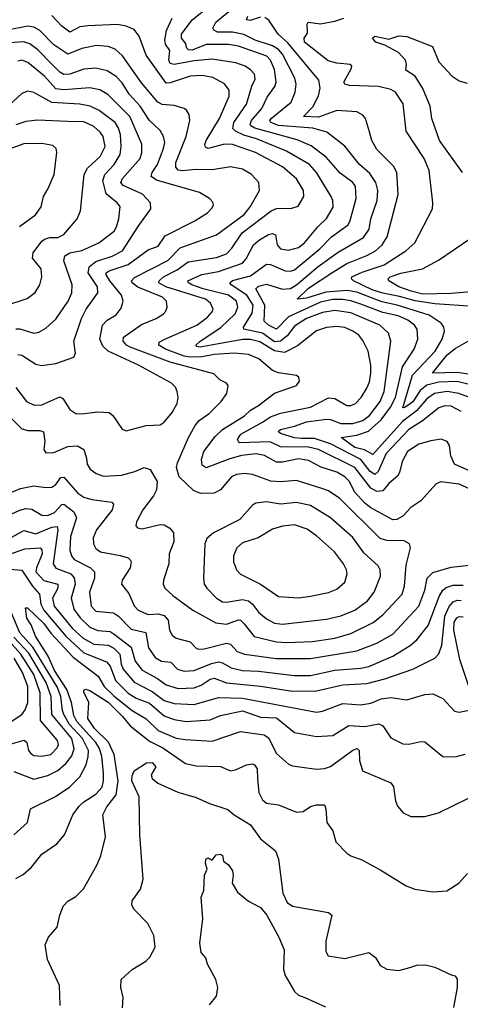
# Model space of a CAD drawing. Extents: x 1443846 to 1577407, y 839182 to 927291.
# Tile 122 of 256: x 1462775 to 1464971, y 881611 to 886517. Entities that reach past the tile are written whole.
import ezdxf

# ---------------------------------------------------------------- set-up
doc = ezdxf.new("R2010")
doc.units = 0

msp = doc.modelspace()

# ---------------------------------------------------------------- linework, layer by layer
at = {"layer": '0CON20XD'}
for points in [[(1464975.5, 884565), (1464925, 884591.4), (1464895, 884592.5), (1464865, 884582.3), (1464782.3, 884517.7), (1464715, 884474.3), (1464602.3, 884355), (1464561.2, 884265), (1464545, 884250.9), (1464522, 884265), (1464475, 884325.8), (1464325, 884403.9), (1464245, 884430.3), (1464179.6, 884430.4), (1464145, 884433.8), (1464075.6, 884455), (1464063.1, 884465), (1464075, 884475.2), (1464145, 884491.5), (1464205, 884513.8), (1464305, 884526.7), (1464325, 884524.8), (1464375, 884505.2), (1464435, 884505.2), (1464485, 884520.2), (1464519.3, 884545), (1464571.5, 884615), (1464592, 884665), (1464624.6, 884915), (1464612.7, 884955), (1464569.5, 884995), (1464425.6, 885055.6), (1464345, 885068.6), (1464285, 885057.6), (1464205, 885027.4), (1464145, 884988.9), (1464108.4, 884941.6), (1464075, 884915.1), (1464045, 884911.9), (1463985, 884955.4), (1463891.5, 884975), (1463891.2, 884985), (1463934.4, 885055), (1463939.1, 885095), (1463907.3, 885145), (1463828.2, 885195), (1463821.8, 885205), (1463835, 885217), (1463925, 885240.2), (1464005, 885298.8), (1464025, 885297.2), (1464098.8, 885265), (1464125, 885263), (1464145, 885269.8), (1464271.4, 885375), (1464329.7, 885435), (1464412.2, 885495), (1464423, 885517), (1464451.4, 885625), (1464449.2, 885685), (1464435, 885705.3), (1464372.3, 885752.3), (1464302.1, 885832.1), (1464228, 885888), (1464158.7, 885918.7), (1463946.4, 885976.4), (1463927.3, 885987.3), (1463923.9, 885995), (1463930.2, 886015), (1463981.9, 886075), (1464009.2, 886130.8), (1464046.1, 886183.9), (1464053, 886205), (1464045, 886268.9), (1464024.8, 886315), (1464006.6, 886335), (1463865, 886384.5), (1463815, 886393.3), (1463705, 886393.7), (1463635, 886365.2), (1463615.7, 886365.7), (1463607.3, 886375), (1463600.5, 886400.5), (1463581.2, 886425), (1463581.4, 886445), (1463633.7, 886516.3), (1463722.7, 886585)], [(1465022.6, 884632.6), (1464964.3, 884654.3), (1464905, 884663.6), (1464843.1, 884655), (1464805, 884628.4), (1464752.2, 884567.8), (1464683.7, 884515), (1464535, 884350.3), (1464493.9, 884373.9), (1464445, 884385.2), (1464377.5, 884435), (1464455, 884446.5), (1464513.3, 884466.7), (1464576.5, 884523.5), (1464623.2, 884586.8), (1464648.8, 884635), (1464682.6, 884787.4), (1464740.9, 884875), (1464759.2, 884925), (1464756.9, 884975), (1464742.3, 884995), (1464710.1, 885020.1), (1464661.4, 885041.4), (1464585, 885057.9), (1464475, 885098.6), (1464425, 885116.2), (1464385, 885122), (1464335, 885121.8), (1464275, 885108.5), (1464115, 885036.9), (1464055, 884974.7), (1464014.7, 884995), (1463993.7, 885015), (1463996.6, 885095), (1463952.5, 885175), (1463965, 885188.4), (1464005, 885199.5), (1464085, 885174.8), (1464125, 885178.2), (1464155, 885195.8), (1464263.4, 885286.6), (1464362.4, 885357.6), (1464488.8, 885431.2), (1464517.3, 885472.7), (1464525.2, 885525), (1464556.1, 885615), (1464560, 885665), (1464550.5, 885705), (1464519.9, 885749.9), (1464469.1, 885795), (1464396, 885886), (1464306.3, 885956.3), (1464236.9, 885976.9), (1464065, 885988.9), (1464026.4, 886005), (1464022.3, 886015), (1464027.7, 886025), (1464127.3, 886105), (1464148.2, 886155), (1464152.6, 886195), (1464146.2, 886225), (1464085, 886344.2), (1464065, 886368.1), (1464035, 886386.9), (1463947.9, 886415), (1463892.5, 886442.5), (1463835, 886453.7), (1463760.8, 886455), (1463742.2, 886465), (1463737.5, 886475), (1463752.3, 886505), (1463845, 886581.1)], [(1465115, 884134.6), (1464965, 884202.2), (1464875, 884213.6), (1464850.6, 884205), (1464775, 884119.4), (1464724, 884086), (1464685, 884043.8), (1464655, 884026.1), (1464635, 884024.1), (1464525, 884084.8), (1464495, 884107.7), (1464443.1, 884165), (1464419.3, 884215), (1464395, 884239.7), (1464355, 884261.9), (1464277.4, 884287.4), (1464215, 884319.8), (1464165, 884328.2), (1464085, 884312.9), (1464055, 884312.8), (1463995, 884345.2), (1463953.9, 884353.9), (1463880, 884345), (1463817.7, 884327.7), (1463705, 884284.6), (1463685, 884297.5), (1463680.7, 884325), (1463692.6, 884365), (1463749.3, 884440.7), (1463785.7, 884474.3), (1463895, 884542.8), (1463925, 884571.8), (1463965, 884594), (1464045, 884656.5), (1464155, 884694.4), (1464170, 884715), (1464166.7, 884735), (1464154.1, 884744.1), (1464065, 884757.5), (1464035, 884768.8), (1463967.3, 884827.3), (1463915, 884849.3), (1463845, 884855.2), (1463745, 884847.9), (1463683.7, 884836.3), (1463625, 884834.5), (1463595, 884840.1), (1463500.9, 884875), (1463468.1, 884895), (1463470.4, 884909.6), (1463498.1, 884925), (1463657.1, 884995), (1463710.9, 885035), (1463735, 885061.9), (1463738.7, 885075), (1463726.7, 885105), (1463701.1, 885125), (1463503.8, 885185), (1463468.5, 885205), (1463470, 885215), (1463491.6, 885235), (1463559.6, 885270.4), (1463615, 885309.6), (1463755, 885331.6), (1463805, 885349.5), (1463832.3, 885377.7), (1463883.1, 885455), (1464027.8, 885565), (1464055, 885575.8), (1464132.2, 885577.8), (1464162.2, 885587.8), (1464190.9, 885635), (1464189.3, 885665), (1464155, 885723.1), (1464085, 885783.1), (1463950.5, 885855), (1463835.5, 885895.5), (1463795, 885896.6), (1463715, 885874.7), (1463700.9, 885880.9), (1463698.2, 885895), (1463704.7, 885915), (1463770, 886025), (1463819.3, 886135), (1463818.9, 886165), (1463795, 886197.1), (1463738.1, 886228.1), (1463685, 886238.6), (1463624.8, 886235.2), (1463525, 886201.6), (1463505, 886200.3), (1463405, 886340.6), (1463370.8, 886435), (1463345, 886467.5), (1463306, 886485), (1463262.9, 886492.9), (1463113.8, 886486.2), (1463075, 886481), (1463025, 886454.2), (1462984.8, 886484.8), (1462935, 886537.5)], [(1463975, 886530), (1463922.9, 886512.9), (1463905.8, 886515.8), (1463912.4, 886535)], [(1462705, 884557.7), (1462785, 884478.8), (1462815, 884469.5), (1462875, 884470.4), (1462893.8, 884463.8), (1462899.6, 884415), (1462895.7, 884375.7), (1462905, 884358.8), (1462945, 884360.9), (1463015, 884390.9), (1463062.7, 884392.7), (1463093.6, 884375), (1463107.3, 884332.7), (1463111.8, 884301.8), (1463126.5, 884276.5), (1463155.3, 884255.3), (1463193.1, 884243.1), (1463282.7, 884247.3), (1463348.8, 884265), (1463395, 884285.8), (1463425.5, 884275.5), (1463459.2, 884215), (1463457.5, 884175), (1463442.1, 884145), (1463388.2, 884075), (1463357.5, 884015), (1463353.3, 883995), (1463362.5, 883985), (1463385, 883980.6), (1463475, 884001.8), (1463495, 884000.5), (1463523.4, 883983.4), (1463540.9, 883960.9), (1463542.7, 883915), (1463519.2, 883855), (1463518.9, 883805), (1463491.2, 883725), (1463490.5, 883705), (1463498.5, 883685), (1463537.5, 883647.5), (1463638.5, 883575), (1463752, 883512), (1463805, 883505.8), (1463865, 883527.1), (1463875.2, 883525.2), (1463893.6, 883506.4), (1463943, 883443), (1464055, 883417), (1464105, 883413.2), (1464235, 883418.3), (1464345, 883434.8), (1464425, 883458.6), (1464537.4, 883512.6), (1464585, 883551.3), (1464681.2, 883655), (1464692.8, 883695), (1464700.7, 883799.3), (1464723.1, 883885), (1464718, 883905), (1464690.9, 883920.9), (1464605, 883921.2), (1464571.7, 883931.7), (1464371, 884131), (1464315, 884169.3), (1464281.5, 884181.5), (1464155, 884220), (1464075, 884213.8), (1464026.8, 884216.8), (1463935, 884250), (1463895, 884255.3), (1463855, 884250), (1463831, 884239), (1463775.8, 884174.2), (1463745, 884156.9), (1463676.6, 884156.6), (1463641.7, 884171.7), (1463569.2, 884239.2), (1463557.1, 884285), (1463560.7, 884309.3), (1463615.4, 884435), (1463648.9, 884495), (1463669.9, 884520.1), (1463718.9, 884555), (1463779.5, 884615), (1463807.8, 884655), (1463814.2, 884694.2), (1463806.4, 884706.4), (1463772.8, 884722.8), (1463742.1, 884752.1), (1463525, 884810.3), (1463325.6, 884885.6), (1463307.3, 884895), (1463289.7, 884915), (1463291.5, 884935), (1463381.5, 884998.5), (1463455, 885028.7), (1463489.7, 885050.3), (1463502.9, 885065), (1463509.6, 885085), (1463506.7, 885115), (1463486.1, 885135), (1463364.4, 885184.4), (1463336.1, 885205), (1463332.1, 885215), (1463347.3, 885232.7), (1463513, 885317), (1463575, 885380.4), (1463755, 885444), (1463893.4, 885546.6), (1463923.8, 885585), (1463970, 885665), (1463966.7, 885705), (1463930.9, 885745), (1463885, 885772.7), (1463825, 885784.1), (1463735, 885768.7), (1463655, 885771), (1463585, 885763.4), (1463565, 885767.3), (1463552.7, 885782.7), (1463553.2, 885805), (1463603.9, 885935), (1463623.1, 886015), (1463619.2, 886045), (1463605.7, 886065.7), (1463594.3, 886074.3), (1463545, 886088.9), (1463485, 886094.2), (1463463.2, 886105), (1463382, 886202), (1463286.7, 886336.7), (1463250, 886370), (1463215, 886382.9), (1463158, 886388), (1463085, 886372.8), (1463015, 886344.2), (1462945, 886392.2), (1462875, 886463.2), (1462845, 886479.3), (1462815.6, 886484.4), (1462714.3, 886464.3)], [(1465065, 884248.2), (1464942.1, 884302.1), (1464923.6, 884343.6), (1464918.2, 884395), (1464905, 884415.6), (1464876.3, 884426.3), (1464825, 884419.2), (1464765, 884402.4), (1464708.2, 884365), (1464681.1, 884315), (1464668.6, 884261.4), (1464658.1, 884241.9), (1464615, 884206.1), (1464585, 884169.6), (1464555, 884165.2), (1464525, 884182.6), (1464445, 884285.5), (1464264.8, 884375.2), (1464215, 884387), (1464075, 884388), (1464023.3, 884413.3), (1463868.9, 884408.9), (1463860.9, 884425), (1463877.8, 884452.2), (1463985, 884511.7), (1464025, 884537.7), (1464075, 884556.5), (1464225, 884586.2), (1464315, 884633.1), (1464345, 884629.2), (1464405, 884594.7), (1464425, 884594.1), (1464449.1, 884605), (1464477.5, 884635), (1464505, 884681.1), (1464518.1, 884711.9), (1464524.8, 884755), (1464525.6, 884795), (1464511.4, 884865), (1464485, 884918.9), (1464465, 884944.6), (1464435.6, 884965), (1464395, 884983.2), (1464355, 884987.7), (1464305, 884983.1), (1464255, 884965.9), (1464158.9, 884891.1), (1464095, 884858.5), (1464045, 884866.3), (1463971.4, 884911.4), (1463925, 884923.8), (1463886.7, 884923.3), (1463765, 884901.9), (1463674.8, 884884.8), (1463657.6, 884887.6), (1463653.6, 884895), (1463673.8, 884915), (1463777, 884983), (1463848.3, 885051.7), (1463862.6, 885085), (1463855.7, 885115), (1463816.2, 885145), (1463689.4, 885175), (1463633.6, 885195), (1463616.7, 885205), (1463613.1, 885215), (1463683, 885247), (1463765, 885262.5), (1463885, 885303.2), (1463904.1, 885325), (1463940, 885395), (1463969.5, 885420.5), (1464015, 885446.7), (1464035, 885450.6), (1464050, 885445), (1464057.9, 885395), (1464075, 885374.2), (1464115, 885368.4), (1464165, 885381.1), (1464194.7, 885405), (1464261.2, 885485), (1464305, 885526.1), (1464336.7, 885583.3), (1464335.3, 885615), (1464327.5, 885635), (1464255, 885754.5), (1464218.9, 885795), (1464105, 885862.4), (1463955, 885922.7), (1463891.4, 885941.4), (1463851, 885961), (1463836.8, 885975), (1463842.7, 886005), (1463905, 886096.5), (1463931.6, 886185), (1463949.2, 886220.8), (1463945.4, 886245), (1463925, 886267.5), (1463899.2, 886285), (1463852.2, 886302.2), (1463735, 886320), (1463645, 886312.2), (1463545, 886294.1), (1463525, 886298.5), (1463518.8, 886315), (1463522.9, 886362.9), (1463501.2, 886395), (1463498.2, 886415), (1463507, 886463), (1463534.3, 886524.3)], [(1465066.2, 884685), (1464955, 884714.6), (1464865, 884710.1), (1464804.9, 884695.1), (1464771.2, 884668.8), (1464735, 884612), (1464695, 884583.9), (1464685, 884582.9), (1464733.6, 884746.4), (1464845.6, 884865), (1464880.8, 884925), (1464892.3, 884965), (1464889.1, 884985), (1464875.5, 885005), (1464816.2, 885045), (1464656.7, 885095), (1464580.4, 885110.4), (1464455, 885158.5), (1464406.7, 885166.7), (1464301.1, 885158.9), (1464205, 885129.3), (1464158.8, 885125), (1464215, 885179), (1464335, 885259), (1464405, 885301.2), (1464505, 885341.3), (1464547.7, 885365), (1464581.4, 885395), (1464606.8, 885435), (1464662.2, 885645), (1464655.3, 885754.7), (1464637.7, 885787.7), (1464555, 885870), (1464530.8, 885915), (1464518.5, 885958.5), (1464498.9, 886025), (1464485, 886040.6), (1464455, 886058.2), (1464355, 886063.7), (1464265, 886031.5), (1464190, 886035), (1464236.9, 886083.1), (1464265, 886138.1), (1464272.6, 886175), (1464265.3, 886215), (1464110.7, 886400.7), (1464064, 886445), (1464016, 886515), (1463996.8, 886526.8)], [(1465035, 885086.9), (1464845, 885100.4), (1464746.3, 885116.3), (1464668, 885138), (1464585, 885153.8), (1464531.2, 885171.2), (1464438.7, 885215), (1464429.4, 885225), (1464431.2, 885235), (1464481.7, 885258.3), (1464592.3, 885295), (1464699.4, 885365), (1464744.7, 885405.3), (1464832.1, 885575), (1464833.8, 885605), (1464816.2, 885765), (1464791.8, 885825), (1464700.7, 885960.7), (1464686.9, 886096.9), (1464648.9, 886155), (1464625, 886169.6), (1464563.5, 886183.5), (1464419.2, 886189.2), (1464395.8, 886195.8), (1464390.8, 886205), (1464428.9, 886275), (1464430.6, 886285), (1464423.8, 886293.8), (1464355, 886300), (1464311.9, 886311.9), (1464194.5, 886404.5), (1464192.2, 886425), (1464210, 886450), (1464207.1, 886495), (1464213.3, 886505), (1464274.5, 886495.5), (1464345, 886508.8), (1464390, 886525)], [(1464983.1, 885755), (1464867, 885915), (1464829.3, 886025), (1464821.6, 886085), (1464785, 886173.5), (1464746.7, 886235), (1464700, 886265), (1464703.3, 886295), (1464697.3, 886315), (1464662.6, 886352.6), (1464595, 886390), (1464550, 886405), (1464534.3, 886425), (1464545.5, 886434.5), (1464615, 886418.8), (1464665, 886435.4), (1464705, 886433.5), (1464832.4, 886382.4), (1464865, 886306.8), (1464931.1, 886235), (1464965, 886211.3), (1465005, 886200.8)], [(1462755, 884683.6), (1462808.1, 884615), (1462846.9, 884596.9), (1462885, 884598), (1462975, 884637.9), (1462989.9, 884629.9), (1463025, 884574.5), (1463055, 884555.4), (1463085, 884552.8), (1463165, 884562.9), (1463220.1, 884560.1), (1463238.5, 884545), (1463285, 884476.2), (1463305, 884468.8), (1463404.5, 884495.5), (1463475, 884498), (1463495, 884512), (1463535, 884559.4), (1463559.6, 884605), (1463564.6, 884635), (1463560, 884665), (1463551.1, 884685), (1463531.4, 884705), (1463366.7, 884795), (1463215.5, 884865), (1463189.4, 884889.4), (1463174.3, 884925), (1463187.3, 884995), (1463210.3, 885019.7), (1463255, 885045.4), (1463280.3, 885079.7), (1463290.3, 885115), (1463282.8, 885145), (1463223.7, 885215), (1463205.3, 885245), (1463206, 885255), (1463220, 885265), (1463315, 885297.6), (1463415, 885369.5), (1463465, 885388.5), (1463500.5, 885439.5), (1463647.1, 885515), (1463710.6, 885555), (1463735, 885578.8), (1463740.6, 885595), (1463737.8, 885607.8), (1463720.8, 885625), (1463670.8, 885655), (1463457.3, 885717.3), (1463430.4, 885735), (1463435.3, 885755), (1463461.7, 885795), (1463491.7, 885875), (1463497.5, 885905), (1463491.6, 885935), (1463474.5, 885964.5), (1463421.8, 886015), (1463375.6, 886085.6), (1463320.7, 886145), (1463285, 886201.3), (1463255, 886233.1), (1463211.5, 886261.5), (1463155, 886275.8), (1463095, 886270), (1463025, 886244.8), (1462995, 886244.3), (1462975, 886255.8), (1462935, 886294.8), (1462865, 886366.6), (1462825, 886397.1), (1462795, 886405.6), (1462725, 886401.9)], [(1462765, 884849.2), (1462785, 884845.3), (1462855, 884800.9), (1462883.9, 884793.9), (1462955, 884803.9), (1463043.8, 884835), (1463052.5, 884855), (1463045.3, 884915), (1463082.8, 885027.2), (1463106.2, 885075), (1463164.7, 885155.3), (1463162.9, 885185), (1463115.8, 885255), (1463120.3, 885285), (1463155, 885311.5), (1463235, 885338.8), (1463287.1, 885365), (1463365, 885486.9), (1463427.9, 885575), (1463427.3, 885605), (1463387.7, 885647.7), (1463291.2, 885691.2), (1463279.7, 885705), (1463287.5, 885725), (1463374.7, 885825), (1463383.4, 885855), (1463383.8, 885896.2), (1463324.3, 886035), (1463214.1, 886144.1), (1463175, 886166.4), (1463125, 886176.7), (1462995, 886167.1), (1462955, 886172.5), (1462897.5, 886235), (1462815, 886302.9), (1462785, 886314.6), (1462765, 886310.4)], [(1462755, 884976.2), (1462775, 884976.1), (1462845, 884955.4), (1462870.2, 884959.8), (1462905, 884980), (1462955, 885024.5), (1463016.2, 885115), (1463034.6, 885155), (1463036.8, 885195), (1462994.8, 885315), (1462999.6, 885340.4), (1463025, 885354.8), (1463085, 885366.8), (1463169.5, 885405), (1463245, 885463.8), (1463257.9, 885485), (1463269.5, 885525), (1463275.7, 885585.7), (1463261.2, 885605), (1463205, 885648.8), (1463189.8, 885715), (1463198.4, 885745), (1463245.3, 885795), (1463274.8, 885845), (1463281.3, 885885), (1463276.5, 885945), (1463267, 885977), (1463250.3, 886005), (1463171.2, 886065), (1463125.2, 886085.2), (1463075, 886095.6), (1462935, 886103.5), (1462845, 886154.6), (1462815, 886160.8), (1462785, 886148.2), (1462695, 886065.8)], [(1462705, 885092), (1462812.4, 885127.6), (1462852.2, 885157.8), (1462875.6, 885195), (1462885.7, 885235), (1462881.4, 885275), (1462837.9, 885327.9), (1462841.5, 885355), (1462885, 885413.3), (1462901.4, 885425), (1462925, 885431.5), (1462965, 885431.5), (1462995, 885447.1), (1463060.6, 885525), (1463077.5, 885565), (1463095.4, 885745), (1463112.9, 885777.1), (1463176.2, 885835), (1463200, 885885), (1463190.5, 885935), (1463176.4, 885956.4), (1463143.9, 885985), (1463095, 886007), (1463015, 886009.2), (1462864.1, 886015.9), (1462805, 886010), (1462755, 885993.5)], [(1462774.3, 885485.7), (1462853.5, 885545), (1462881.5, 885585), (1462893.3, 885635), (1462917.3, 885675), (1462945.9, 885745), (1462959.4, 885855), (1462955.7, 885875), (1462939.8, 885889.8), (1462885, 885900.4), (1462795, 885897.5), (1462655, 885847.5)], [(1465045, 885162.7), (1464925, 885151.9), (1464785, 885148.8), (1464726.6, 885163.4), (1464664.6, 885185), (1464615.6, 885215), (1464612.5, 885225), (1464621.5, 885235), (1464675, 885254.1), (1464782.5, 885275), (1464862, 885318), (1465019.2, 885425)], [(1465045, 884744.9), (1464955, 884759.2), (1464833.3, 884755), (1464905, 884847.2), (1464945, 884878.1), (1465027.9, 884925)], [(1462715, 884154.7), (1462778.3, 884181.7), (1462845, 884194.7), (1462905, 884185.4), (1462935, 884187.1), (1462955, 884200.9), (1462980.5, 884235), (1462995, 884237.9), (1463065, 884157.9), (1463095, 884138), (1463135, 884125.9), (1463233.6, 884113.6), (1463242.9, 884102.9), (1463235, 884074.4), (1463157.3, 883975), (1463141.5, 883935), (1463142.9, 883905), (1463155, 883881.5), (1463177.5, 883865), (1463275, 883847.1), (1463315.4, 883835.4), (1463326.2, 883826.2), (1463331.1, 883815), (1463325.5, 883785), (1463285.6, 883725), (1463282.9, 883705), (1463318.2, 883658.2), (1463346.1, 883596.1), (1463365, 883574.7), (1463415, 883553.3), (1463465, 883557), (1463495, 883548.1), (1463514.1, 883525), (1463520.8, 883475), (1463535, 883450), (1463555.3, 883435.3), (1463625, 883416.7), (1463654.4, 883385), (1463665, 883380.9), (1463695, 883381.4), (1463805, 883411.2), (1463825, 883404.6), (1463859.3, 883369.3), (1463895.6, 883355.6), (1464053.8, 883333.8), (1464225, 883334), (1464455, 883373), (1464555, 883410.8), (1464635.2, 883454.8), (1464765.4, 883594.6), (1464794.6, 883674.6), (1464806.5, 883733.5), (1464835, 883762.2), (1464925, 883788.8), (1465015, 883799.4)], [(1462675, 884028.8), (1462775, 884073.8), (1462805, 884081.6), (1462835, 884077.5), (1462885, 884048.4), (1462915, 884047), (1462948.7, 884061.3), (1462985, 884102), (1462995, 884102.7), (1463044.2, 884064.2), (1463058.1, 884035), (1463027.5, 883942.5), (1463024.4, 883874.4), (1463032.1, 883845), (1463046.5, 883826.5), (1463127.5, 883785), (1463147.1, 883765), (1463147.6, 883735), (1463122.3, 883665), (1463130.3, 883595), (1463155, 883570.3), (1463241.7, 883561.7), (1463267.5, 883545), (1463330.4, 883480.4), (1463404.3, 883464.3), (1463417.5, 883387.5), (1463449.7, 883339.7), (1463481.5, 883321.5), (1463527.5, 883315), (1463561.1, 883281.1), (1463595, 883271.4), (1463645, 883274.8), (1463730.2, 883309.8), (1463765, 883317.3), (1463785, 883312.6), (1463828.3, 883288.3), (1463885, 883274.8), (1463965, 883271.1), (1464145, 883249.3), (1464225, 883248.8), (1464345, 883275.2), (1464474.8, 883285.2), (1464515, 883293.7), (1464635.5, 883345), (1464720.7, 883399.3), (1464755, 883426.9), (1464811.5, 883498.5), (1464866.3, 883643.7), (1464884.2, 883675), (1464901.5, 883688.5), (1464935, 883699), (1464985, 883700)], [(1464085, 883504.7), (1464305, 883530.2), (1464375, 883545.8), (1464445.5, 883574.5), (1464508.5, 883621.5), (1464542.5, 883665), (1464573.2, 883745), (1464571.2, 883775), (1464561.5, 883795), (1464490.3, 883860.3), (1464435, 883936.6), (1464325, 884034.6), (1464225, 884095.9), (1464155, 884111.9), (1464075, 884102.5), (1464005, 884114), (1463951.6, 884108.4), (1463935, 884098.1), (1463872.9, 884027.1), (1463740.3, 883959.7), (1463708.3, 883931.7), (1463698.1, 883905), (1463690.6, 883735), (1463694.4, 883705), (1463707.1, 883685), (1463755.5, 883635), (1463785, 883616.7), (1463805, 883614.7), (1463885, 883627.6), (1463915, 883621.6), (1463935, 883605.4), (1463965.9, 883565), (1464005, 883532.1), (1464045, 883510.3), (1464085, 883504.7)], [(1462735, 883938.4), (1462795, 883972.1), (1462855, 883955.2), (1462935, 883988), (1462960.9, 883990.9), (1462965.2, 883975.2), (1462940.7, 883805), (1462954.8, 883784.8), (1463029.2, 883755), (1463045.8, 883735.8), (1463050.4, 883705), (1463030.9, 883635), (1463045, 883580.4), (1463076.2, 883536.2), (1463125, 883490.4), (1463165, 883473.9), (1463225, 883468), (1463245.1, 883455.1), (1463331, 883391), (1463351, 883321), (1463386, 883276), (1463461.5, 883235), (1463505, 883202.7), (1463565, 883184.3), (1463645, 883187.3), (1463679.4, 883200.6), (1463725, 883231), (1463745, 883236), (1463805, 883212.7), (1463975, 883196.6), (1464135, 883171), (1464255, 883173.7), (1464385, 883202.5), (1464505, 883209.8), (1464595, 883232.6), (1464735, 883281.4), (1464844.7, 883335.3), (1464865, 883356.9), (1464878.8, 883401.2), (1464893.7, 883545), (1464915, 883592.9), (1464935, 883617), (1464955, 883624.2), (1464975, 883622.8)], [(1464165, 883636.8), (1464225, 883644.6), (1464315, 883662.9), (1464355, 883680), (1464395.5, 883715), (1464407.3, 883755), (1464404.5, 883775), (1464389.1, 883805), (1464343.6, 883865), (1464255, 883944.7), (1464207.7, 883977.7), (1464145, 883999.4), (1464085, 883993.4), (1464035, 883977.8), (1463964.2, 883935), (1463885, 883910), (1463857.5, 883885), (1463840.9, 883845), (1463840.7, 883815), (1463855, 883775.7), (1463875, 883754.6), (1463975.6, 883705), (1464065, 883642.7), (1464165, 883636.8)], [(1462715, 883851), (1462800.4, 883879.6), (1462876, 883886), (1462885.8, 883875.8), (1462886.5, 883855), (1462857.6, 883785), (1462855.6, 883765), (1462895, 883722.9), (1462964.3, 883704.3), (1462964.7, 883685), (1462939, 883635), (1462947.1, 883595), (1463035.9, 883485), (1463090.5, 883435), (1463145, 883405.8), (1463215, 883399.6), (1463243.6, 883385), (1463273.7, 883355), (1463280.6, 883305), (1463290.6, 883280.6), (1463345.4, 883215.4), (1463435, 883169.2), (1463495, 883125.5), (1463545, 883109), (1463645, 883104.3), (1463765, 883140.5), (1463885, 883136.2), (1464255, 883066), (1464285, 883071.3), (1464385, 883109.2), (1464475, 883103.2), (1464525, 883111.9), (1464577.3, 883132.7), (1464625, 883139.2), (1464705, 883127.9), (1464795, 883154.5), (1464835, 883158.1), (1464885, 883134.4), (1464942.4, 883072.4), (1464965, 883066.8), (1465015, 883076.5)], [(1462725, 883779.5), (1462785, 883774.5), (1462838, 883695), (1462872.8, 883655), (1462880.4, 883605), (1462895.7, 883575), (1463005, 883444.5), (1463095, 883362.5), (1463207.2, 883317.2), (1463225, 883295.4), (1463252.9, 883225), (1463315, 883161.6), (1463355, 883135.9), (1463421, 883111), (1463495, 883048.1), (1463545, 883029.6), (1463605, 883020), (1463725, 883028.8), (1463775, 883049.3), (1463885, 883073), (1463975, 883041.2), (1464055, 883038.4), (1464145, 882965.4), (1464255, 882945.3), (1464335, 882949.6), (1464415, 883000.8), (1464495, 882995.4), (1464565, 883009.2), (1464585, 882999.2), (1464625, 882938.1), (1464685, 882908.5), (1464715, 882906.4), (1464775, 882920), (1464795, 882918.6), (1464885, 882845.8), (1464945, 882844.4), (1464995, 882857.3)], [(1462745, 882455.5), (1462812.9, 882517.1), (1462828.6, 882585), (1462953.4, 882646.6), (1463025, 882695.4), (1463074.6, 882745), (1463106.2, 882803.8), (1463116.6, 882845), (1463116.9, 882875), (1463087.8, 882935), (1463022.6, 883005), (1462995.4, 883055), (1462987.4, 883075), (1462979.2, 883145), (1462962, 883192), (1462840.6, 883390.6), (1462775, 883461.9), (1462706.7, 883625)], [(1462755, 882237.1), (1462791.7, 882258.3), (1462832.9, 882295), (1462885, 882358.6), (1462959.4, 882410.6), (1462997.8, 882455), (1463040.3, 882555), (1463071.5, 882598.5), (1463095, 882620.5), (1463155, 882657.3), (1463185, 882693.5), (1463192.8, 882725), (1463191.9, 882765), (1463183.5, 882845), (1463171.8, 882885), (1463154, 882915), (1463060.1, 883020.1), (1463045, 883049.3), (1463033.4, 883115), (1463009, 883179), (1462948.6, 883275), (1462916.2, 883345), (1462853.5, 883445), (1462832, 883502), (1462809.5, 883535), (1462804.4, 883585.6), (1462813.8, 883586.2), (1462895, 883508.8), (1462930.7, 883460.7), (1463040.9, 883340.9), (1463166.1, 883246.1), (1463195.9, 883195), (1463245, 883145.9), (1463335, 883075.2), (1463405, 883033.8), (1463464.6, 882975), (1463555, 882937.4), (1463598.8, 882931.2), (1463735, 882922.1), (1463875, 882970.7), (1463993.6, 882953.6), (1464015, 882938.1), (1464055, 882861.5), (1464115, 882807.8), (1464135, 882798.9), (1464255, 882782.2), (1464295, 882785.4), (1464325, 882796.2), (1464435, 882876.7), (1464457.5, 882885), (1464467.8, 882875), (1464469.3, 882825), (1464484.2, 882774.2), (1464625, 882714), (1464637.5, 882695), (1464648, 882625), (1464658.8, 882598.8), (1464686.2, 882565), (1464725, 882547.5), (1464795, 882547.5), (1464862.5, 882565), (1465011.7, 882638.3)], [(1465013.9, 883195), (1464968.8, 883328.8), (1464939.5, 883475), (1464941.5, 883515), (1464953.2, 883536.8), (1464965, 883543.7), (1464985, 883542.1)], [(1462716.3, 882903.7), (1462796.8, 882926.8), (1462810.4, 882915), (1462819.2, 882875), (1462829.9, 882859.9), (1462845, 882851.5), (1462885, 882846.7), (1462930, 882855), (1462961.7, 882888.3), (1462967.6, 882905), (1462963.2, 882925), (1462878.8, 883025), (1462876.7, 883163.3), (1462845, 883254.3), (1462780.9, 883355), (1462708.7, 883435)], [(1462745, 882770.6), (1462845, 882732.1), (1462915, 882751.2), (1462965, 882776.3), (1463007.1, 882812.9), (1463035, 882849.6), (1463046.1, 882883.9), (1463033.8, 882935), (1462935.6, 883055.6), (1462931.4, 883145), (1462906.4, 883215), (1462820, 883360), (1462745, 883439.8)], [(1462645, 882963.5), (1462784.9, 883055.1), (1462801.6, 883078.4), (1462814.5, 883115.5), (1462815.2, 883194.8), (1462788.1, 883265), (1462746.9, 883335)], [(1462975.7, 881605), (1462972.9, 881705), (1462913.3, 881835), (1462902.1, 881907.9), (1462918.8, 881945), (1462962, 881995), (1462974, 882055), (1462990.6, 882099.4), (1463015, 882124.4), (1463055, 882148.6), (1463093.4, 882186.6), (1463159.4, 882305), (1463179.2, 882350.8), (1463202.5, 882445), (1463189.2, 882555), (1463208.6, 882595), (1463254.8, 882655), (1463265.8, 882725), (1463245.5, 882855.5), (1463217.2, 882917.2), (1463147.7, 882985), (1463114.7, 883035), (1463119.5, 883115), (1463094.5, 883165.5), (1463095, 883176.2), (1463105, 883181.1), (1463125, 883174.5), (1463215, 883117.1), (1463288, 883045), (1463325, 882998.1), (1463422.5, 882922.5), (1463488.5, 882888.5), (1463600.7, 882810.8), (1463655, 882798.8), (1463775, 882795.5), (1463825, 882773.8), (1463850.6, 882779.4), (1463905, 882804.6), (1463935, 882809.1), (1463945.6, 882805), (1463958.5, 882785), (1463960.9, 882735), (1463966.6, 882666.6), (1463985, 882629.2), (1464005, 882613.5), (1464065, 882605.4), (1464155, 882568.2), (1464187.6, 882572.4), (1464225, 882596.4), (1464255, 882605.5), (1464294.2, 882604.2), (1464300.8, 882585), (1464306.2, 882516.2), (1464336, 882475), (1464351.2, 882421.2), (1464405, 882363.3), (1464425, 882350), (1464481.2, 882331.2), (1464575, 882280), (1464700.9, 882200.9), (1464744.4, 882184.4), (1464835, 882171.9), (1464904.2, 882175.8), (1464963.8, 882215), (1465007.8, 882262.2)], [(1463287, 881593), (1463290, 881645), (1463279.2, 881695), (1463280, 881735), (1463335, 881784), (1463404.2, 881825.8), (1463424.1, 881845.9), (1463450, 881895), (1463444.2, 881954.2), (1463414.2, 882014.2), (1463345, 882084), (1463332.9, 882105), (1463335, 882126.2), (1463377.1, 882185), (1463390, 882235), (1463373.9, 882455), (1463370.5, 882645), (1463334, 882725), (1463335, 882750), (1463346.1, 882773.9), (1463407.5, 882815), (1463435, 882815.4), (1463453.6, 882795), (1463429.3, 882755), (1463435.3, 882735.3), (1463462.7, 882712.7), (1463562.5, 882667.5), (1463655, 882641.9), (1463721.7, 882611.7), (1463812, 882582), (1463844.6, 882554.6), (1463925.8, 882505), (1463975.6, 882435), (1464050, 882375), (1464064.2, 882335), (1464086.7, 882165), (1464108, 882118), (1464135, 882099.4), (1464315, 882068.1), (1464331.4, 882055), (1464301.1, 881925), (1464301.4, 881875), (1464312.7, 881852.7), (1464395, 881839.2), (1464515, 881870), (1464548.8, 881845), (1464572.5, 881805), (1464605, 881786.7), (1464665, 881779.2), (1464720, 881795)], [(1463721.7, 881608.3), (1463755, 881651.2), (1463761.9, 881695), (1463753.1, 881735), (1463711.2, 881811.2), (1463702.2, 881842.2), (1463680, 881870), (1463672.2, 881915), (1463687.4, 882037.4), (1463679.2, 882145), (1463692.7, 882177.3), (1463696.7, 882255), (1463708.8, 882285), (1463700.6, 882315), (1463703.1, 882335), (1463715, 882341.2), (1463735, 882330), (1463754.2, 882355), (1463775, 882358.6), (1463785, 882352.5), (1463790, 882325), (1463815, 882305.8), (1463835.7, 882275.8), (1463839.3, 882255), (1463833.5, 882215), (1463860.4, 882170.4), (1463915, 882124.3), (1463975, 882094.2), (1464007.5, 882055), (1464067.1, 881945), (1464093.3, 881883.3), (1464090.5, 881785), (1464098.2, 881755), (1464145, 881674.1), (1464165, 881656.9), (1464195.5, 881644.5), (1464298.6, 881598.6)], [(1464720, 881795), (1464755, 881806), (1464798.3, 881808.3), (1464845, 881796.2), (1464925, 881757.5), (1464945, 881753.3), (1464955.6, 881735.6), (1464956.2, 881695), (1464937.5, 881595)]]:
    msp.add_lwpolyline(points, dxfattribs=at)

doc.saveas('drawing.dxf')
